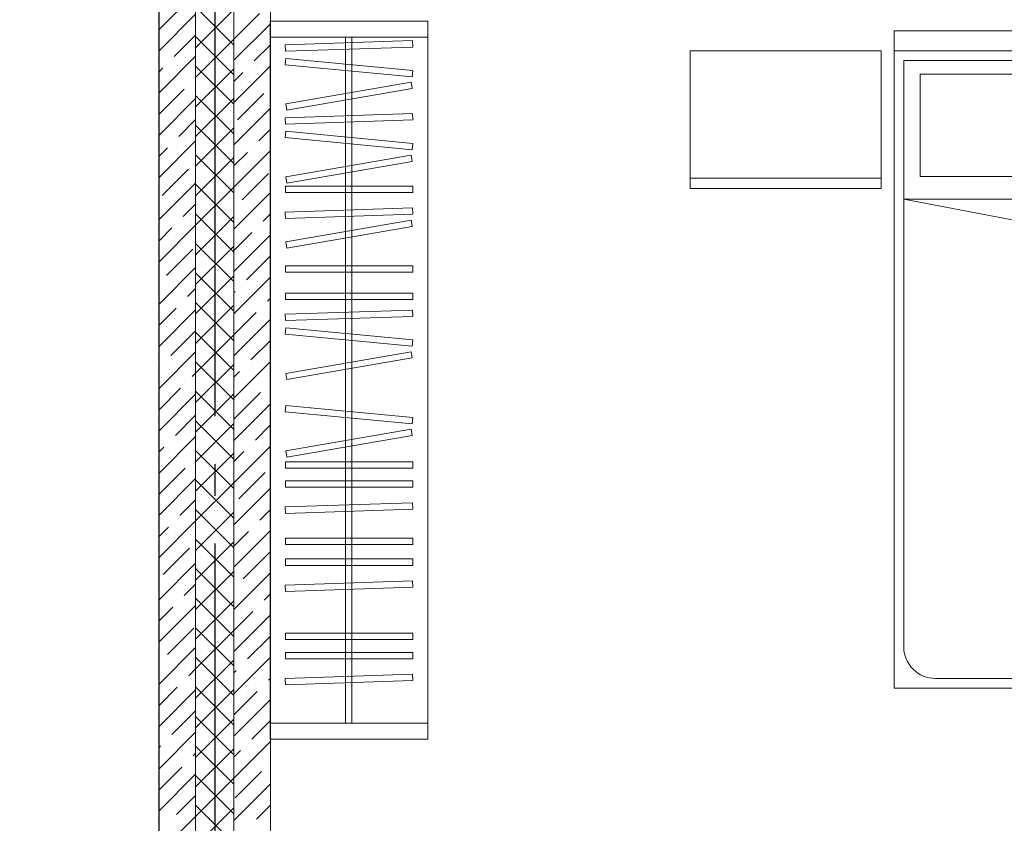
# Model space of a CAD drawing. Header units: millimetres. Extents: x 53645 to 137188, y 78097 to 135542.
# Tile 188 of 256: x 112665 to 115758, y 105761 to 108283. Entities that reach past the tile are written whole.
import ezdxf

# ---------------------------------------------------------------- set-up
doc = ezdxf.new("R2010")
doc.units = ezdxf.units.MM
doc.linetypes.add('CONTI', pattern=[0])
doc.linetypes.add('GOST2.303 5', pattern=[24, 20, -1.5, 1, -1.5])
doc.layers.add('axis_dim', color=40, linetype='CONTI')
for name, color, linetype, lineweight in [('furniture', 36, 'Continuous', 0), ('stair1', 7, 'Continuous', 15), ('Wall2', 40, 'Continuous', 5)]:
    doc.layers.add(name, color=color, linetype=linetype, lineweight=lineweight)

# ---------------------------------------------------------------- blocks, each defined once
blk = doc.blocks.new('2')
at = {"color": 0, "ltscale": 20}
for p, q in [((63.5, 1540.9), (463.5, 1540.9)), ((63.5, 940.9), (63.5, 1540.9)), ((463.5, 940.9), (463.5, 1540.9)), ((63.5, 940.9), (463.5, 940.9)), ((0, 900), (0, -900)), ((0, 900), (63.5, 900)), ((63.5, 900), (63.5, -900)), ((2063.5, 900), (63.5, 900)), ((63.5, 900), (463.5, 900)), ((2063.5, -900), (2063.5, 900)), ((93.5, 870), (93.5, -870)), ((1933.5, 870), (93.5, 870)), ((528.4, -870), (528.4, 870)), ((836.6, 745.2), (528.4, 870)), ((136.4, 63.4), (136.4, 817.8)), ((136.4, 817.8), (458, 817.8)), ((458, 817.8), (458, 63.4)), ((528.4, -870), (836.6, 745.2)), ((2033.5, -770), (2033.5, 770)), ((136.4, 63.4), (458, 63.4)), ((136.4, -63.4), (136.4, -817.8)), ((136.4, -63.4), (458, -63.4)), ((458, -817.8), (458, -63.4)), ((136.4, -817.8), (458, -817.8)), ((93.5, -870), (1933.5, -870)), ((0, -900), (63.5, -900)), ((63.5, -900), (2063.5, -900)), ((63.5, -940.8), (463.5, -940.8)), ((63.5, -940.8), (63.5, -1540.8)), ((463.5, -940.8), (463.5, -1540.8)), ((63.5, -1540.8), (463.5, -1540.8))]:
    blk.add_line(p, q, dxfattribs=at)
for points in [[(463.5, 1540.9), (494.9, 1540.9), (494.9, 940.9), (463.5, 940.9)], [(463.5, -940.8), (494.9, -940.8), (494.9, -1540.8), (463.5, -1540.8)]]:
    blk.add_lwpolyline(points, close=True, dxfattribs=at)
for centre, start, end in [((1933.5, 770), 0, 90), ((1933.5, -770), 270, 0)]:
    blk.add_arc(centre, 100, start, end, dxfattribs=at)

msp = doc.modelspace()

# ---------------------------------------------------------------- linework, layer by layer
at = {"layer": 'axis_dim', "linetype": 'GOST2.303 5', "lineweight": 25, "ltscale": 100}
msp.add_lwpolyline([(113277.7, 113838.6), (113277.7, 102793)], dxfattribs=at)
at = {"layer": 'furniture'}
for points in [[(113452.3, 108278.9), (113947.3, 108278.9)], [(113899, 108217.6), (113499.3, 108204.2), (113499.9, 108184.2), (113899.7, 108197.6), (113899, 108217.6)], [(113688.9, 106074.9), (113688.9, 108228.9)], [(113708.9, 108228.9), (113708.9, 106074.9)], [(113899.5, 108124), (113501.3, 108161.9), (113499.4, 108142), (113897.6, 108104), (113899.5, 108124)], [(113894.9, 108086.8), (113500.7, 108018.8), (113504.1, 107999.1), (113898.3, 108067.1), (113894.9, 108086.8)], [(113899, 107988.7), (113499.3, 107975.4), (113499.9, 107955.4), (113899.7, 107968.7), (113899, 107988.7)], [(113899.5, 107895.1), (113501.3, 107933), (113499.4, 107913.1), (113897.6, 107875.2), (113899.5, 107895.1)], [(113894.9, 107857.9), (113500.7, 107790), (113504.1, 107770.3), (113898.3, 107838.2), (113894.9, 107857.9)], [(113899.5, 107761.1), (113499.5, 107761.1), (113499.5, 107741.1), (113899.5, 107741.1), (113899.5, 107761.1)], [(113899, 107692.6), (113499.3, 107679.3), (113499.9, 107659.3), (113899.7, 107672.6), (113899, 107692.6)], [(113894.9, 107654.3), (113500.7, 107586.3), (113504.1, 107566.6), (113898.3, 107634.5), (113894.9, 107654.3)], [(113899.5, 107511), (113499.5, 107511), (113499.5, 107491), (113899.5, 107491), (113899.5, 107511)], [(113899.5, 107424.7), (113499.5, 107424.7), (113499.5, 107404.7), (113899.5, 107404.7), (113899.5, 107424.7)], [(113899, 107371.9), (113499.3, 107358.6), (113499.9, 107338.6), (113899.7, 107351.9), (113899, 107371.9)], [(113899.5, 107278.3), (113501.3, 107316.2), (113499.4, 107296.3), (113897.6, 107258.4), (113899.5, 107278.3)], [(113894.9, 107241.2), (113500.7, 107173.2), (113504.1, 107153.5), (113898.3, 107221.4), (113894.9, 107241.2)], [(113899.5, 107034.6), (113501.3, 107072.5), (113499.4, 107052.6), (113897.6, 107014.7), (113899.5, 107034.6)], [(113894.9, 106997.5), (113500.7, 106929.5), (113504.1, 106909.8), (113898.3, 106977.8), (113894.9, 106997.5)], [(113899.5, 106895.8), (113499.5, 106895.8), (113499.5, 106875.8), (113899.5, 106875.8), (113899.5, 106895.8)], [(113899.5, 106835.5), (113499.5, 106835.5), (113499.5, 106815.5), (113899.5, 106815.5), (113899.5, 106835.5)], [(113899, 106767), (113499.3, 106753.7), (113499.9, 106733.7), (113899.7, 106747), (113899, 106767)], [(113899.5, 106655.8), (113499.5, 106655.8), (113499.5, 106635.8), (113899.5, 106635.8), (113899.5, 106655.8)], [(113899.5, 106590.5), (113499.5, 106590.5), (113499.5, 106570.5), (113899.5, 106570.5), (113899.5, 106590.5)], [(113899, 106522), (113499.3, 106508.7), (113499.9, 106488.7), (113899.7, 106502), (113899, 106522)], [(113899.5, 106357.5), (113499.5, 106357.5), (113499.5, 106337.5), (113899.5, 106337.5), (113899.5, 106357.5)], [(113899.5, 106297.2), (113499.5, 106297.2), (113499.5, 106277.2), (113899.5, 106277.2), (113899.5, 106297.2)], [(113899, 106228.6), (113499.3, 106215.3), (113499.9, 106195.3), (113899.7, 106208.6), (113899, 106228.6)]]:
    msp.add_lwpolyline(points, dxfattribs=at)
for points in [[(113452.3, 106024.9), (113452.3, 108278.9), (113947.3, 108278.9), (113947.3, 106024.9)], [(113452.3, 108278.9), (113452.3, 108228.9), (113947.3, 108228.9), (113947.3, 108278.9)], [(113452.3, 106024.9), (113452.3, 106074.9), (113947.3, 106074.9), (113947.3, 106024.9)]]:
    msp.add_lwpolyline(points, close=True, dxfattribs=at)
at = {"layer": 'stair1', "ltscale": 75}
msp.add_lwpolyline([(113102.3, 113778.9), (110102.3, 113778.9), (110102.3, 109253.8), (110102.3, 104128.9), (113102.3, 104128.9)], close=True, dxfattribs=at)
at = {"layer": 'Wall2', "ltscale": 100}
for points in [[(113102.7, 110259), (113102.7, 104278.9)], [(113217.7, 104393.9), (113217.7, 110259)], [(113217.7, 104393.9), (113217.7, 110259)], [(113337.7, 110259), (113337.7, 104513.9)], [(113337.7, 110259), (113337.7, 104513.9)], [(113452.7, 104628.9), (113452.7, 110259)], [(113337.7, 108203.5), (113217.7, 108323.5)], [(113102.7, 108252.3), (113167.3, 108316.9)], [(113102.7, 108186), (113217.7, 108301)], [(113217.7, 108195), (113337.7, 108315)], [(113337.7, 108222.2), (113418.5, 108303)], [(113337.7, 108155.9), (113452.7, 108270.9)], [(113150.7, 108167.8), (113217.7, 108234.7)], [(113337.7, 108110.7), (113217.7, 108230.7)], [(113217.7, 108102.2), (113337.7, 108222.2)], [(113401.9, 108153.8), (113452.7, 108204.6)], [(113102.7, 108053.5), (113217.7, 108168.5)], [(113337.7, 108017.9), (113217.7, 108137.9)], [(113337.7, 108023.3), (113452.7, 108138.3)], [(113102.7, 108119.7), (113114.9, 108132)], [(113217.7, 108009.4), (113337.7, 108129.4)], [(113337.7, 108089.6), (113366.1, 108118)], [(113217, 108101.5), (113217.7, 108102.2)], [(113102.7, 107987.2), (113181.2, 108065.7)], [(113337.7, 107925.1), (113217.7, 108045.1)], [(113349.6, 107968.9), (113432.4, 108051.8)], [(113102.7, 107920.9), (113217.7, 108035.9)], [(113217.7, 107916.5), (113337.7, 108036.5)], [(113337.7, 107890.7), (113452.7, 108005.7)], [(113164.6, 107916.5), (113217.7, 107969.6)], [(113337.7, 107832.3), (113217.7, 107952.3)], [(113217.7, 107823.7), (113337.7, 107943.7)], [(113415.9, 107902.6), (113452.7, 107939.4)], [(113102.7, 107788.3), (113217.7, 107903.3)], [(113102.7, 107854.6), (113128.8, 107880.7)], [(113337.7, 107739.5), (113217.7, 107859.5)], [(113337.7, 107758.1), (113452.7, 107873.1)], [(113337.7, 107824.4), (113380.1, 107866.8)], [(113217.7, 107730.9), (113337.7, 107850.9)], [(113112.2, 107731.6), (113195.1, 107814.4)], [(113363.5, 107717.6), (113446.4, 107800.5)], [(113102.7, 107655.7), (113217.7, 107770.7)], [(113337.7, 107646.7), (113217.7, 107766.7)], [(113217.7, 107638.1), (113337.7, 107758.1)], [(113337.7, 107625.5), (113452.7, 107740.5)], [(113178.5, 107665.3), (113217.7, 107704.4)], [(113337.7, 107553.9), (113217.7, 107673.9)], [(113429.8, 107651.4), (113452.7, 107674.2)], [(113217.7, 107545.3), (113337.7, 107665.3)], [(113102.7, 107523.1), (113217.7, 107638.1)], [(113102.7, 107589.4), (113142.7, 107629.5)], [(113337.7, 107559.2), (113394, 107615.6)], [(113337.7, 107461.1), (113217.7, 107581.1)], [(113337.7, 107493), (113452.7, 107608)], [(113126.2, 107480.3), (113209, 107563.2)], [(113217.7, 107452.5), (113337.7, 107572.5)], [(113377.4, 107466.4), (113452.7, 107541.7)], [(113102.7, 107390.5), (113217.7, 107505.5)], [(113337.7, 107368.3), (113217.7, 107488.3)], [(113217.7, 107359.7), (113337.7, 107479.7)], [(113337.7, 107360.4), (113452.7, 107475.4)], [(113192.5, 107414), (113217.7, 107439.2)], [(113337.7, 107426.7), (113341.6, 107430.6)], [(113337.7, 107275.5), (113217.7, 107395.5)], [(113443.7, 107400.1), (113452.7, 107409.1)], [(113102.7, 107324.2), (113156.7, 107378.2)], [(113102.7, 107258), (113217.7, 107373)], [(113217.7, 107266.9), (113337.7, 107386.9)], [(113337.7, 107294.1), (113407.9, 107364.3)], [(113337.7, 107227.8), (113452.7, 107342.8)], [(113140.1, 107229.1), (113217.7, 107306.7)], [(113337.7, 107182.6), (113217.7, 107302.6)], [(113217.7, 107174.1), (113337.7, 107294.1)], [(113391.3, 107215.2), (113452.7, 107276.5)], [(113102.7, 107125.4), (113217.7, 107240.4)], [(113337.7, 107089.8), (113217.7, 107209.8)], [(113337.7, 107095.2), (113452.7, 107210.2)], [(113102.7, 107191.7), (113104.3, 107193.3)], [(113217.7, 107081.3), (113337.7, 107201.3)], [(113337.7, 107161.5), (113355.5, 107179.4)], [(113206.4, 107162.8), (113217.7, 107174.1)], [(113102.7, 107059.1), (113170.6, 107127)], [(113337.7, 106997), (113217.7, 107117)], [(113102.7, 106992.8), (113217.7, 107107.8)], [(113217.7, 106988.5), (113337.7, 107108.5)], [(113339, 107030.2), (113421.8, 107113.1)], [(113337.7, 106962.6), (113452.7, 107077.6)], [(113154, 106977.8), (113217.7, 107041.5)], [(113337.7, 106904.2), (113217.7, 107024.2)], [(113217.7, 106895.7), (113337.7, 107015.7)], [(113405.3, 106963.9), (113452.7, 107011.3)], [(113102.7, 106860.2), (113217.7, 106975.2)], [(113102.7, 106926.5), (113118.2, 106942)], [(113337.7, 106811.4), (113217.7, 106931.4)], [(113337.7, 106830), (113452.7, 106945)], [(113217.7, 106802.9), (113337.7, 106922.9)], [(113337.7, 106896.3), (113369.5, 106928.1)], [(113102.7, 106793.9), (113184.5, 106875.8)], [(113102.7, 106727.6), (113217.7, 106842.6)], [(113337.7, 106718.6), (113217.7, 106838.6)], [(113352.9, 106779), (113435.8, 106861.8)], [(113217.7, 106710), (113337.7, 106830)], [(113337.7, 106697.5), (113452.7, 106812.5)], [(113167.9, 106726.6), (113217.7, 106776.3)], [(113337.7, 106625.8), (113217.7, 106745.8)], [(113419.2, 106712.7), (113452.7, 106746.2)], [(113217.7, 106617.2), (113337.7, 106737.2)], [(113102.7, 106595), (113217.7, 106710)], [(113102.7, 106661.3), (113132.1, 106690.8)], [(113337.7, 106533), (113217.7, 106653)], [(113337.7, 106564.9), (113452.7, 106679.9)], [(113337.7, 106631.2), (113383.4, 106676.9)], [(113115.6, 106541.6), (113198.4, 106624.5)], [(113217.7, 106524.4), (113337.7, 106644.4)], [(113366.8, 106527.7), (113449.7, 106610.6)], [(113102.7, 106462.5), (113217.7, 106577.5)], [(113337.7, 106440.2), (113217.7, 106560.2)], [(113217.7, 106431.6), (113337.7, 106551.6)], [(113337.7, 106432.3), (113452.7, 106547.3)], [(113181.9, 106475.4), (113217.7, 106511.2)], [(113337.7, 106347.4), (113217.7, 106467.4)], [(113433.1, 106461.4), (113452.7, 106481)], [(113102.7, 106329.9), (113217.7, 106444.9)], [(113102.7, 106396.2), (113146.1, 106439.6)], [(113217.7, 106338.8), (113337.7, 106458.8)], [(113337.7, 106366), (113397.3, 106425.6)], [(113337.7, 106299.7), (113452.7, 106414.7)], [(113337.7, 106254.6), (113217.7, 106374.6)], [(113129.5, 106290.4), (113212.3, 106373.3)], [(113217.7, 106246), (113337.7, 106366)], [(113380.7, 106276.5), (113452.7, 106348.4)], [(113102.7, 106197.3), (113217.7, 106312.3)], [(113337.7, 106161.8), (113217.7, 106281.8)], [(113337.7, 106167.1), (113452.7, 106282.1)], [(113217.7, 106153.2), (113337.7, 106273.2)], [(113195.8, 106224.1), (113217.7, 106246)], [(113337.7, 106233.4), (113344.9, 106240.7)], [(113337.7, 106069), (113217.7, 106189)], [(113447, 106210.2), (113452.7, 106215.8)], [(113102.7, 106131), (113160, 106188.3)], [(113102.7, 106064.7), (113217.7, 106179.7)], [(113217.7, 106060.4), (113337.7, 106180.4)], [(113337.7, 106100.8), (113411.2, 106174.4)], [(113337.7, 106034.5), (113452.7, 106149.5)], [(113143.4, 106039.2), (113217.7, 106113.4)], [(113337.7, 105976.1), (113217.7, 106096.1)], [(113217.7, 105967.6), (113337.7, 106087.6)], [(113394.7, 106025.2), (113452.7, 106083.3)], [(113102.7, 105932.1), (113217.7, 106047.1)], [(113102.7, 105998.4), (113107.6, 106003.4)], [(113337.7, 105883.3), (113217.7, 106003.3)], [(113337.7, 105902), (113452.7, 106017)], [(113209.7, 105972.9), (113217.7, 105980.8)], [(113217.7, 105874.8), (113337.7, 105994.8)], [(113337.7, 105968.3), (113358.9, 105989.4)], [(113102.7, 105865.8), (113173.9, 105937.1)], [(113102.7, 105799.5), (113217.7, 105914.5)], [(113337.7, 105790.5), (113217.7, 105910.5)], [(113342.3, 105840.3), (113425.1, 105923.1)], [(113217.7, 105782), (113337.7, 105902)], [(113337.7, 105769.4), (113452.7, 105884.4)], [(113157.3, 105787.9), (113217.7, 105848.3)], [(113337.7, 105697.7), (113217.7, 105817.7)], [(113408.6, 105774), (113452.7, 105818.1)], [(113217.7, 105689.2), (113337.7, 105809.2)], [(113102.7, 105667), (113217.7, 105782)]]:
    msp.add_lwpolyline(points, dxfattribs=at)

# ---------------------------------------------------------------- block references
at = {"layer": 'furniture', "rotation": 270}
msp.add_blockref('2', (116312, 108248.9), dxfattribs=at)

doc.saveas('drawing.dxf')
